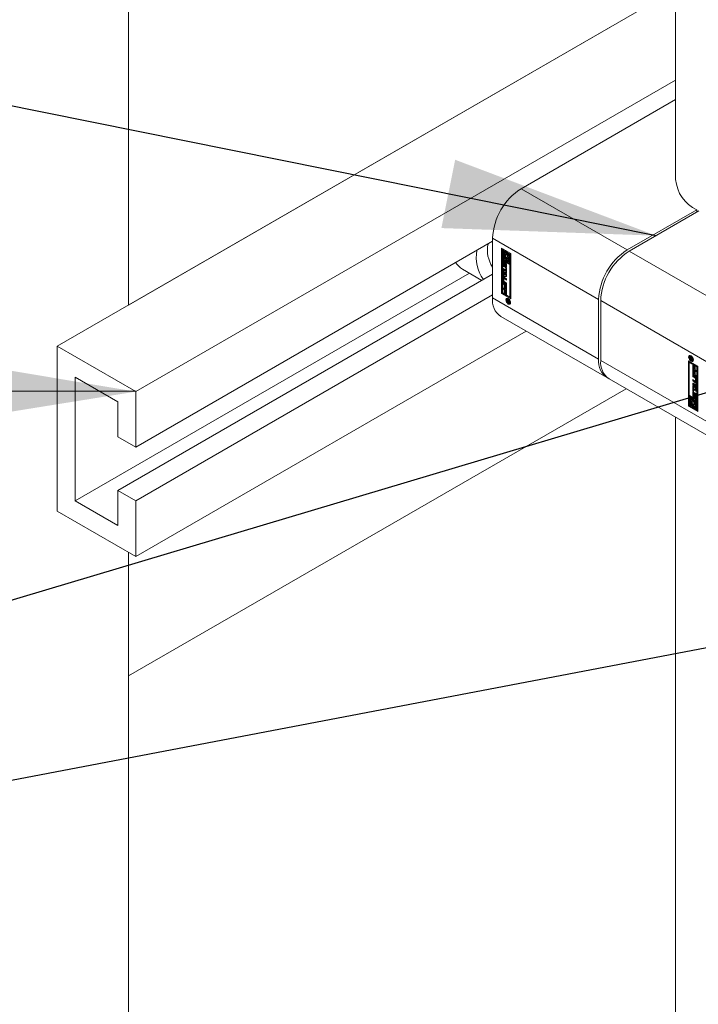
# Model space of a CAD drawing. Header units: millimetres. Extents: x 450 to 25135, y 150 to 17673.
# Tile 31 of 256: x 3352 to 3688, y 4540 to 5028. Entities that reach past the tile are written whole.
import ezdxf

# ---------------------------------------------------------------- set-up
doc = ezdxf.new("R2010")
doc.units = ezdxf.units.MM
doc.linetypes.add('SLD-Continua', pattern=[0])
doc.layers.add('COTAS', color=1, linetype='SLD-Continua')
doc.layers.add('OCULTA', color=8, linetype='SLD-Continua')
doc.styles.get("Standard").update_dxf_attribs({"font": 'ARIALN.TTF'})
doc.dimstyles.new('SLDDIMSTYLE0', dxfattribs={"dimtxt": 0.18, "dimasz": 105, "dimexe": 0, "dimexo": 0.0625, "dimgap": 0, "dimtad": 0, "dimtih": 1, "dimtoh": 1, "dimdec": 0, "dimrnd": 1e-09, "dimzin": 0, "dimdsep": 46, "dimtxsty": 'Standard', "dimsah": 1, "dimcen": 0.09, "dimadec": 0, "dimazin": 0, "dimtfac": 105, "dimtdec": 0, "dimtofl": 0, "dimtmove": 0, "dimatfit": 3, "dimfxl": 1, "dimfrac": 2, "dimtolj": 1, "dimtzin": 0, "dimarcsym": 0})

msp = doc.modelspace()

# ---------------------------------------------------------------- linework, layer by layer
at = {"color": 7, "linetype": 'SLD-Continua', "lineweight": 18, "ltscale": 30}
for p, q in [((3676.58, 5936.67), (3676.58, 4948.77)), ((3676.58, 4830.98), (3676.58, 2295.01))]:
    msp.add_line(p, q, dxfattribs=at)
at = {"layer": 'COTAS', "linetype": 'SLD-Continua', "lineweight": 18, "ltscale": 30}
for p, q in [((3676.58, 5042.95), (3370.25, 4866.11)), ((3676.58, 4998.05), (3409.14, 4843.66)), ((3676.58, 4988.35), (3600.06, 4944.18)), ((3600.06, 4944.18), (3652.56, 4913.87)), ((3652.56, 4913.87), (3687.04, 4933.77)), ((3688.1, 4933.16), (3653.63, 4913.26)), ((3687.04, 4932.55), (3687.04, 4933.77)), ((3585.92, 4918.15), (3409.14, 4816.1)), ((3585.92, 4919.68), (3638.42, 4889.37)), ((3585.92, 4919.68), (3585.92, 4890.08)), ((3590.34, 4914.78), (3594.98, 4912.1)), ((3590.34, 4892.33), (3590.34, 4914.78)), ((3590.69, 4914.58), (3590.69, 4892.53)), ((3591.13, 4914.23), (3590.78, 4914.03)), ((3590.78, 4914.03), (3590.78, 4909.33)), ((3591.22, 4913.77), (3590.78, 4914.03)), ((3591.57, 4913.98), (3591.13, 4914.23)), ((3591.57, 4913.98), (3591.22, 4913.77)), ((3591.22, 4909.58), (3591.22, 4913.77)), ((3591.57, 4911.78), (3591.57, 4913.98)), ((3592, 4912.16), (3591.82, 4912.05)), ((3592.36, 4913.52), (3592, 4913.32)), ((3592, 4913.32), (3592, 4912.12)), ((3592.44, 4913.06), (3592, 4913.32)), ((3592.79, 4913.27), (3592.36, 4913.52)), ((3592.79, 4913.27), (3592.44, 4913.06)), ((3592.44, 4911.55), (3592.44, 4913.06)), ((3592.79, 4911.75), (3592.79, 4913.27)), ((3593.23, 4913.02), (3592.88, 4912.81)), ((3592.88, 4912.81), (3592.88, 4911.29)), ((3594.54, 4911.85), (3592.88, 4912.81)), ((3594.9, 4912.06), (3593.23, 4913.02)), ((3594.98, 4912.1), (3594.98, 4889.65)), ((3706.13, 4882.95), (3653.63, 4913.26)), ((3590.78, 4909.33), (3592.44, 4908.37)), ((3590.78, 4908.82), (3591.13, 4909.03)), ((3594.54, 4906.65), (3590.78, 4908.82)), ((3590.78, 4908.82), (3590.78, 4892.58)), ((3591.32, 4908.03), (3590.96, 4907.82)), ((3590.96, 4906.56), (3590.96, 4907.82)), ((3594.9, 4906.85), (3591.13, 4909.03)), ((3591.57, 4909.79), (3591.22, 4909.58)), ((3592, 4909.13), (3591.22, 4909.58)), ((3591.32, 4906.77), (3591.32, 4908.03)), ((3591.44, 4907.46), (3591.44, 4906.38)), ((3591.56, 4907.66), (3591.5, 4907.63)), ((3591.56, 4907.66), (3591.52, 4907.63)), ((3591.56, 4907.63), (3591.55, 4907.62)), ((3591.56, 4907.62), (3591.55, 4907.62)), ((3591.56, 4908.14), (3591.56, 4907.62)), ((3591.57, 4909.79), (3591.57, 4910.66)), ((3592, 4909.53), (3591.57, 4909.79)), ((3591.68, 4906.23), (3591.71, 4907.4)), ((3592.06, 4907.6), (3591.71, 4907.4)), ((3592, 4909.82), (3592, 4909.13)), ((3592.03, 4906.43), (3592.06, 4907.6)), ((3592.55, 4907.43), (3592.2, 4907.22)), ((3592.56, 4907.43), (3592.21, 4907.23)), ((3592.61, 4907.42), (3592.26, 4907.22)), ((3592.61, 4907.42), (3592.26, 4907.22)), ((3592.26, 4907.22), (3592.26, 4907.22)), ((3592.66, 4907.34), (3592.32, 4907.15)), ((3592.72, 4907.24), (3592.36, 4907.03)), ((3592.79, 4911.75), (3592.44, 4911.55)), ((3592.79, 4910.09), (3592.44, 4909.89)), ((3592.44, 4908.37), (3592.44, 4909.89)), ((3592.79, 4908.57), (3592.44, 4908.37)), ((3592.56, 4907.43), (3592.55, 4907.43)), ((3592.79, 4908.57), (3592.79, 4910.09)), ((3593.23, 4909.84), (3592.88, 4909.63)), ((3592.88, 4909.63), (3592.88, 4908.12)), ((3592.88, 4908.12), (3593.32, 4907.86)), ((3593.34, 4909.82), (3593.23, 4909.84)), ((3593.32, 4912.05), (3594.1, 4911.6)), ((3593.32, 4911.36), (3593.32, 4912.05)), ((3593.67, 4911.57), (3593.32, 4911.36)), ((3593.32, 4907.86), (3593.32, 4909.06)), ((3593.67, 4908.07), (3593.32, 4907.86)), ((3593.5, 4909.13), (3593.86, 4909.33)), ((3593.67, 4911.57), (3593.67, 4911.85)), ((3593.67, 4908.07), (3593.67, 4909.22)), ((3594.1, 4911.6), (3594.1, 4907.41)), ((3594.1, 4907.41), (3594.54, 4907.15)), ((3594.9, 4912.06), (3594.54, 4911.85)), ((3594.54, 4907.15), (3594.54, 4911.85)), ((3594.9, 4907.36), (3594.54, 4907.15)), ((3594.9, 4907.36), (3594.9, 4912.06)), ((3574.48, 4902.36), (3379.09, 4789.56)), ((3571.1, 4904.31), (3580.67, 4898.79)), ((3591.32, 4906.77), (3590.96, 4906.56)), ((3591.02, 4904.79), (3592.41, 4903.99)), ((3591.02, 4904.1), (3591.02, 4904.79)), ((3591.38, 4904.3), (3591.02, 4904.1)), ((3592.41, 4903.3), (3591.02, 4904.1)), ((3591.02, 4903.82), (3592.85, 4901.64)), ((3591.02, 4903.08), (3591.02, 4903.82)), ((3591.38, 4903.28), (3591.02, 4903.08)), ((3591.33, 4902.71), (3591.02, 4903.08)), ((3591.68, 4902.92), (3591.33, 4902.71)), ((3591.33, 4901.32), (3591.33, 4902.71)), ((3591.38, 4904.3), (3591.38, 4904.58)), ((3592.76, 4903.5), (3591.38, 4904.3)), ((3591.38, 4903.28), (3591.38, 4903.4)), ((3591.68, 4902.92), (3591.38, 4903.28)), ((3591.54, 4905.57), (3591.89, 4905.77)), ((3591.61, 4906.07), (3591.97, 4906.28)), ((3591.97, 4906.28), (3591.62, 4906.08)), ((3592.01, 4906.33), (3591.66, 4906.12)), ((3592.03, 4906.43), (3591.68, 4906.23)), ((3591.68, 4901.53), (3591.68, 4902.92)), ((3592.08, 4902.45), (3591.73, 4902.24)), ((3591.97, 4906.28), (3591.97, 4906.28)), ((3592.81, 4901.57), (3592.08, 4902.45)), ((3592.14, 4907.06), (3592.11, 4905.88)), ((3592.25, 4905.16), (3592.25, 4905.69)), ((3592.61, 4905.36), (3592.25, 4905.16)), ((3592.28, 4905.14), (3592.63, 4905.35)), ((3592.32, 4905.68), (3592.67, 4905.89)), ((3592.7, 4905.91), (3592.34, 4905.71)), ((3592.73, 4907.14), (3592.37, 4906.93)), ((3592.37, 4905.85), (3592.37, 4906.93)), ((3592.73, 4906.05), (3592.37, 4905.85)), ((3592.72, 4905.98), (3592.37, 4905.77)), ((3592.41, 4904.93), (3592.85, 4904.67)), ((3592.41, 4903.99), (3592.41, 4904.93)), ((3592.76, 4904.19), (3592.41, 4903.99)), ((3592.76, 4903.5), (3592.41, 4903.3)), ((3592.41, 4902.36), (3592.41, 4903.3)), ((3592.76, 4902.57), (3592.41, 4902.36)), ((3592.85, 4902.11), (3592.41, 4902.36)), ((3592.61, 4905.85), (3592.61, 4905.36)), ((3592.73, 4906.05), (3592.73, 4907.14)), ((3592.76, 4904.19), (3592.76, 4904.72)), ((3592.76, 4902.57), (3592.76, 4903.5)), ((3592.85, 4902.51), (3592.76, 4902.57)), ((3592.85, 4904.67), (3592.85, 4902.11)), ((3592.86, 4906.74), (3592.86, 4905.47)), ((3594.9, 4906.85), (3594.54, 4906.65)), ((3594.54, 4890.41), (3594.54, 4906.65)), ((3594.9, 4890.61), (3594.9, 4906.85)), ((3585.92, 4901.82), (3400.3, 4794.67)), ((3591.32, 4900.19), (3590.97, 4899.99)), ((3590.97, 4898.52), (3590.97, 4899.99)), ((3591.32, 4898.73), (3590.97, 4898.52)), ((3591.02, 4901.31), (3591.33, 4901.32)), ((3591.02, 4900.57), (3591.02, 4901.31)), ((3591.38, 4900.78), (3591.02, 4900.57)), ((3592.85, 4900.64), (3591.02, 4900.57)), ((3591.02, 4897.6), (3592.85, 4896.54)), ((3591.02, 4896.91), (3591.02, 4897.6)), ((3591.32, 4898.73), (3591.32, 4900.19)), ((3591.68, 4901.53), (3591.33, 4901.32)), ((3591.38, 4900.78), (3591.38, 4901.35)), ((3592.85, 4900.83), (3591.38, 4900.78)), ((3591.42, 4899.48), (3591.42, 4898.51)), ((3591.82, 4899.8), (3591.47, 4899.6)), ((3591.53, 4900.31), (3592.85, 4899.55)), ((3591.89, 4897.75), (3591.53, 4897.54)), ((3592.85, 4896.78), (3591.53, 4897.54)), ((3591.95, 4899.79), (3591.6, 4899.59)), ((3592.85, 4898.86), (3591.6, 4899.59)), ((3591.6, 4898.2), (3592.85, 4897.47)), ((3592.45, 4901.37), (3591.73, 4902.24)), ((3591.73, 4902.24), (3591.73, 4901.33)), ((3591.73, 4901.33), (3592.45, 4901.37)), ((3592.85, 4897.19), (3591.89, 4897.75)), ((3592.85, 4899.27), (3591.95, 4899.79)), ((3592.81, 4901.57), (3592.45, 4901.37)), ((3592.85, 4901.64), (3592.85, 4900.64)), ((3592.85, 4899.55), (3592.85, 4898.86)), ((3592.85, 4897.47), (3592.85, 4896.78)), ((3591.38, 4897.12), (3591.02, 4896.91)), ((3591.65, 4896.55), (3591.02, 4896.91)), ((3591.02, 4895.08), (3592.85, 4894.03)), ((3591.02, 4894.4), (3591.02, 4895.08)), ((3591.38, 4894.6), (3591.02, 4894.4)), ((3591.65, 4894.04), (3591.02, 4894.4)), ((3591.38, 4897.12), (3591.38, 4897.39)), ((3592, 4896.76), (3591.38, 4897.12)), ((3591.38, 4894.6), (3591.38, 4894.88)), ((3592, 4894.24), (3591.38, 4894.6)), ((3592, 4896.76), (3591.65, 4896.55)), ((3591.65, 4895), (3591.65, 4896.55)), ((3592, 4895.21), (3591.65, 4895)), ((3592.09, 4894.75), (3591.65, 4895)), ((3592, 4894.24), (3591.65, 4894.04)), ((3591.65, 4892.49), (3591.65, 4894.04)), ((3592, 4892.7), (3591.65, 4892.49)), ((3592, 4895.21), (3592, 4896.76)), ((3592.09, 4895.16), (3592, 4895.21)), ((3592, 4892.7), (3592, 4894.24)), ((3592.09, 4892.64), (3592, 4892.7)), ((3592.45, 4896.5), (3592.09, 4896.29)), ((3592.41, 4896.11), (3592.09, 4896.29)), ((3592.09, 4896.29), (3592.09, 4894.75)), ((3592.45, 4893.99), (3592.09, 4893.78)), ((3592.41, 4893.6), (3592.09, 4893.78)), ((3592.09, 4893.78), (3592.09, 4892.24)), ((3592.76, 4896.32), (3592.41, 4896.11)), ((3592.41, 4894.49), (3592.41, 4896.11)), ((3592.76, 4894.69), (3592.41, 4894.49)), ((3592.85, 4894.23), (3592.41, 4894.49)), ((3592.76, 4893.81), (3592.41, 4893.6)), ((3592.41, 4891.98), (3592.41, 4893.6)), ((3592.76, 4896.32), (3592.45, 4896.5)), ((3592.76, 4893.81), (3592.45, 4893.99)), ((3592.76, 4894.69), (3592.76, 4896.32)), ((3592.85, 4894.64), (3592.76, 4894.69)), ((3592.76, 4892.18), (3592.76, 4893.81)), ((3592.85, 4896.54), (3592.85, 4894.23)), ((3592.85, 4894.03), (3592.85, 4891.72)), ((3585.92, 4891.61), (3409.14, 4789.56)), ((3585.92, 4890.08), (3638.42, 4859.77)), ((3590.69, 4892.53), (3590.34, 4892.33)), ((3594.98, 4889.65), (3590.34, 4892.33)), ((3590.69, 4892.53), (3594.98, 4890.06)), ((3590.78, 4892.58), (3594.54, 4890.41)), ((3592.09, 4892.24), (3591.65, 4892.49)), ((3592.76, 4892.18), (3592.41, 4891.98)), ((3592.85, 4891.72), (3592.41, 4891.98)), ((3592.85, 4892.13), (3592.76, 4892.18)), ((3593.04, 4889.23), (3594.31, 4888.5)), ((3593.04, 4888.95), (3593.04, 4889.23)), ((3593.29, 4889.09), (3593.04, 4888.95)), ((3593.63, 4888.61), (3593.04, 4888.95)), ((3593.04, 4888.57), (3593.63, 4888.61)), ((3593.04, 4888.23), (3593.04, 4888.57)), ((3593.39, 4888.43), (3593.04, 4888.23)), ((3593.53, 4888.31), (3593.04, 4888.23)), ((3593.4, 4889.74), (3593.05, 4889.54)), ((3593.39, 4888.43), (3593.39, 4888.59)), ((3593.69, 4888.48), (3593.39, 4888.43)), ((3593.65, 4889.8), (3593.4, 4889.74)), ((3593.69, 4888.41), (3593.53, 4888.31)), ((3593.88, 4888.75), (3593.63, 4888.61)), ((3593.69, 4889.47), (3593.93, 4889.61)), ((3593.93, 4888.72), (3593.69, 4888.57)), ((3593.69, 4888.57), (3593.69, 4888.51)), ((3594.1, 4888.34), (3593.69, 4888.57)), ((3593.91, 4888.04), (3593.71, 4887.92)), ((3593.9, 4887.76), (3594.25, 4887.96)), ((3594.25, 4887.96), (3593.9, 4887.75)), ((3593.93, 4887.74), (3594.28, 4887.94)), ((3594.04, 4888.01), (3594.31, 4888.17)), ((3594.31, 4888.18), (3594.07, 4888.04)), ((3594.31, 4888.46), (3594.1, 4888.34)), ((3594.31, 4888.35), (3594.1, 4888.23)), ((3594.1, 4888.23), (3594.1, 4888.34)), ((3594.31, 4888.31), (3594.1, 4888.19)), ((3594.31, 4888.28), (3594.1, 4888.16)), ((3594.1, 4888.19), (3594.1, 4888.23)), ((3594.1, 4888.16), (3594.1, 4888.19)), ((3594.2, 4887.72), (3594.17, 4887.71)), ((3594.28, 4887.94), (3594.3, 4887.93)), ((3594.31, 4888.5), (3594.31, 4888.02)), ((3594.54, 4890.41), (3594.9, 4890.61)), ((3638.42, 4859.77), (3638.42, 4889.37)), ((3691.99, 4858.45), (3639.48, 4888.76)), ((3639.48, 4888.76), (3639.48, 4859.16)), ((3593.69, 4887.07), (3594.02, 4887.26)), ((3594.33, 4887.32), (3594.68, 4887.52)), ((3590.06, 4880.93), (3642.57, 4850.62)), ((3602.6, 4873.69), (3409.14, 4762)), ((3409.14, 4843.66), (3370.25, 4866.11)), ((3370.25, 4784.46), (3370.25, 4866.11)), ((3691.99, 4828.85), (3639.48, 4859.16)), ((3682.93, 4858.89), (3687.57, 4856.21)), ((3682.93, 4836.43), (3682.93, 4858.89)), ((3683.28, 4858.68), (3683.28, 4836.63)), ((3683.93, 4861.42), (3683.58, 4861.22)), ((3683.95, 4860.72), (3683.6, 4860.51)), ((3683.6, 4860.03), (3683.6, 4860.51)), ((3683.85, 4860.17), (3683.6, 4860.03)), ((3684.87, 4859.3), (3683.6, 4860.03)), ((3683.88, 4860.84), (3683.62, 4860.69)), ((3683.81, 4860.38), (3683.81, 4860.34)), ((3683.81, 4860.34), (3683.81, 4860.3)), ((3683.81, 4860.3), (3683.81, 4860.2)), ((3683.81, 4860.2), (3684.22, 4859.96)), ((3684.14, 4860.68), (3683.87, 4860.52)), ((3684.18, 4861.48), (3683.93, 4861.42)), ((3684.16, 4860.66), (3683.94, 4860.53)), ((3683.95, 4860.57), (3683.95, 4860.72)), ((3684.2, 4860.61), (3684, 4860.5)), ((3684.21, 4860.59), (3684.02, 4860.48)), ((3684.32, 4860.42), (3684.16, 4860.33)), ((3684.46, 4861.29), (3684.22, 4861.15)), ((3684.57, 4860.23), (3684.22, 4860.03)), ((3684.57, 4860.16), (3684.22, 4859.96)), ((3684.22, 4859.96), (3684.22, 4860.03)), ((3684.54, 4858.94), (3684.22, 4858.76)), ((3684.63, 4860.13), (3684.28, 4859.93)), ((3684.87, 4859.97), (3684.28, 4859.93)), ((3684.28, 4859.93), (3684.87, 4859.59)), ((3684.38, 4859.99), (3684.32, 4860.02)), ((3684.38, 4860.22), (3684.87, 4860.3)), ((3684.57, 4860.23), (3684.57, 4860.26)), ((3684.57, 4860.16), (3684.57, 4860.23)), ((3684.87, 4860.15), (3684.63, 4860.13)), ((3684.86, 4859), (3685.21, 4859.2)), ((3684.87, 4860.3), (3684.87, 4859.97)), ((3684.87, 4859.59), (3684.87, 4859.3)), ((3685.21, 4859.2), (3685.39, 4859.39)), ((3683.36, 4858.13), (3683.72, 4858.33)), ((3683.36, 4858.13), (3683.36, 4841.89)), ((3687.13, 4855.95), (3683.36, 4858.13)), ((3687.48, 4856.16), (3683.72, 4858.33)), ((3685.05, 4856.82), (3685.5, 4856.56)), ((3685.05, 4854.51), (3685.05, 4856.82)), ((3685.41, 4854.71), (3685.05, 4854.51)), ((3686.88, 4853.45), (3685.05, 4854.51)), ((3685.05, 4854.3), (3685.5, 4854.05)), ((3685.05, 4851.99), (3685.05, 4854.3)), ((3685.41, 4854.71), (3685.41, 4856.61)), ((3686.88, 4853.86), (3685.41, 4854.71)), ((3685.41, 4852.2), (3685.41, 4854.1)), ((3685.5, 4856.56), (3685.5, 4854.93)), ((3685.5, 4854.93), (3685.81, 4854.75)), ((3685.5, 4854.05), (3685.5, 4852.42)), ((3685.81, 4856.3), (3686.26, 4856.04)), ((3685.81, 4854.75), (3685.81, 4856.3)), ((3686.17, 4854.96), (3685.81, 4854.75)), ((3685.81, 4853.79), (3686.26, 4853.53)), ((3685.81, 4852.24), (3685.81, 4853.79)), ((3686.17, 4854.96), (3686.17, 4856.1)), ((3686.17, 4852.44), (3686.17, 4853.58)), ((3686.26, 4856.04), (3686.26, 4854.49)), ((3686.26, 4854.49), (3686.88, 4854.13)), ((3686.88, 4854.13), (3686.88, 4853.45)), ((3687.48, 4856.16), (3687.13, 4855.95)), ((3687.13, 4839.71), (3687.13, 4855.95)), ((3687.48, 4839.92), (3687.48, 4856.16)), ((3687.57, 4856.21), (3687.57, 4833.75)), ((3379.09, 4850.8), (3400.3, 4838.55)), ((3379.09, 4789.56), (3379.09, 4850.8)), ((3643.63, 4850), (3691.99, 4822.09)), ((3685.41, 4852.2), (3685.05, 4851.99)), ((3686.88, 4850.94), (3685.05, 4851.99)), ((3685.05, 4851.75), (3686.37, 4850.99)), ((3685.05, 4851.06), (3685.05, 4851.75)), ((3685.41, 4851.27), (3685.05, 4851.06)), ((3686.31, 4850.34), (3685.05, 4851.06)), ((3685.05, 4849.67), (3686.31, 4848.95)), ((3685.05, 4848.98), (3685.05, 4849.67)), ((3685.41, 4849.19), (3685.05, 4848.98)), ((3686.37, 4848.22), (3685.05, 4848.98)), ((3686.88, 4851.35), (3685.41, 4852.2)), ((3685.41, 4851.27), (3685.41, 4851.55)), ((3686.66, 4850.54), (3685.41, 4851.27)), ((3685.41, 4849.19), (3685.41, 4849.47)), ((3686.73, 4848.43), (3685.41, 4849.19)), ((3685.5, 4852.42), (3685.81, 4852.24)), ((3686.17, 4852.44), (3685.81, 4852.24)), ((3686.26, 4853.53), (3686.26, 4851.98)), ((3686.26, 4851.98), (3686.88, 4851.62)), ((3686.66, 4850.54), (3686.31, 4850.34)), ((3686.44, 4848.94), (3686.79, 4849.14)), ((3686.84, 4850.23), (3686.49, 4850.03)), ((3686.49, 4849.05), (3686.49, 4850.03)), ((3686.84, 4849.26), (3686.49, 4849.05)), ((3686.84, 4849.26), (3686.84, 4850.23)), ((3686.88, 4851.62), (3686.88, 4850.94)), ((3686.94, 4850.01), (3686.94, 4848.55)), ((3685.05, 4847.89), (3686.88, 4847.96)), ((3685.05, 4846.9), (3685.05, 4847.89)), ((3685.41, 4847.1), (3685.05, 4846.9)), ((3686.88, 4844.72), (3685.05, 4846.9)), ((3685.05, 4846.43), (3685.5, 4846.17)), ((3685.05, 4843.87), (3685.05, 4846.43)), ((3685.41, 4844.07), (3685.05, 4843.87)), ((3685.5, 4843.61), (3685.05, 4843.87)), ((3685.41, 4847.1), (3685.41, 4847.91)), ((3686.88, 4845.34), (3685.41, 4847.1)), ((3685.41, 4844.07), (3685.41, 4846.22)), ((3685.5, 4844.02), (3685.41, 4844.07)), ((3685.81, 4847.37), (3685.45, 4847.17)), ((3686.18, 4847.2), (3685.45, 4847.17)), ((3685.45, 4847.17), (3686.18, 4846.29)), ((3685.5, 4846.17), (3685.5, 4845.23)), ((3685.5, 4845.23), (3686.88, 4844.44)), ((3685.85, 4844.75), (3685.5, 4844.54)), ((3685.5, 4844.54), (3685.5, 4843.61)), ((3686.88, 4843.75), (3685.5, 4844.54)), ((3686.53, 4847.41), (3685.81, 4847.37)), ((3686.88, 4844.15), (3685.85, 4844.75)), ((3686.53, 4847.41), (3686.18, 4847.2)), ((3686.18, 4846.29), (3686.18, 4847.2)), ((3686.53, 4846.5), (3686.18, 4846.29)), ((3686.73, 4848.43), (3686.37, 4848.22)), ((3686.53, 4846.5), (3686.53, 4847.41)), ((3686.88, 4847.39), (3686.58, 4847.21)), ((3686.88, 4847.23), (3686.58, 4847.21)), ((3686.58, 4847.21), (3686.58, 4845.82)), ((3686.58, 4845.82), (3686.88, 4845.46)), ((3686.88, 4847.96), (3686.88, 4847.23)), ((3686.88, 4845.46), (3686.88, 4844.72)), ((3686.88, 4844.44), (3686.88, 4843.75)), ((3409.14, 4816.1), (3409.14, 4843.66)), ((3683.36, 4841.89), (3687.13, 4839.71)), ((3683.72, 4841.58), (3683.36, 4841.38)), ((3683.8, 4841.13), (3683.36, 4841.38)), ((3683.36, 4841.38), (3683.36, 4836.68)), ((3684.15, 4841.33), (3683.72, 4841.58)), ((3684.15, 4841.33), (3683.8, 4841.13)), ((3683.8, 4836.94), (3683.8, 4841.13)), ((3684.15, 4839.13), (3684.15, 4841.33)), ((3684.59, 4839.51), (3684.4, 4839.41)), ((3684.94, 4840.88), (3684.59, 4840.67)), ((3684.59, 4840.67), (3684.59, 4839.47)), ((3685.03, 4840.42), (3684.59, 4840.67)), ((3685.38, 4840.62), (3684.94, 4840.88)), ((3685.38, 4840.62), (3685.03, 4840.42)), ((3685.03, 4838.9), (3685.03, 4840.42)), ((3685.38, 4839.11), (3685.03, 4838.9)), ((3685.4, 4843.26), (3685.05, 4843.06)), ((3685.05, 4841.8), (3685.05, 4843.06)), ((3685.4, 4842), (3685.05, 4841.8)), ((3685.38, 4839.11), (3685.38, 4840.62)), ((3685.4, 4842), (3685.4, 4843.26)), ((3685.82, 4840.37), (3685.46, 4840.17)), ((3685.46, 4840.17), (3685.46, 4838.65)), ((3687.13, 4839.21), (3685.46, 4840.17)), ((3685.53, 4842.68), (3685.53, 4841.6)), ((3685.65, 4842.89), (3685.59, 4842.85)), ((3685.65, 4842.88), (3685.61, 4842.86)), ((3685.98, 4841.01), (3685.62, 4840.8)), ((3685.64, 4841.32), (3685.64, 4841.32)), ((3685.65, 4843.37), (3685.65, 4842.85)), ((3685.71, 4841.31), (3686.06, 4841.52)), ((3686.09, 4841.55), (3685.74, 4841.35)), ((3686.12, 4841.62), (3685.76, 4841.41)), ((3685.77, 4841.48), (3685.79, 4842.65)), ((3686.12, 4841.68), (3685.77, 4841.48)), ((3686.15, 4842.86), (3685.79, 4842.65)), ((3687.48, 4839.41), (3685.82, 4840.37)), ((3685.9, 4838.72), (3685.9, 4839.41)), ((3685.9, 4839.41), (3686.69, 4838.95)), ((3686.12, 4841.68), (3686.15, 4842.86)), ((3686.22, 4842.31), (3686.2, 4841.14)), ((3686.26, 4838.92), (3686.26, 4839.2)), ((3686.65, 4842.67), (3686.29, 4842.46)), ((3686.34, 4840.92), (3686.35, 4840.91)), ((3686.34, 4840.39), (3686.34, 4840.92)), ((3686.7, 4840.6), (3686.34, 4840.39)), ((3686.35, 4842.46), (3686.7, 4842.66)), ((3686.72, 4840.58), (3686.37, 4840.38)), ((3686.73, 4842.6), (3686.4, 4842.41)), ((3686.41, 4840.91), (3686.76, 4841.11)), ((3686.78, 4841.13), (3686.42, 4840.92)), ((3686.8, 4842.5), (3686.45, 4842.3)), ((3686.81, 4841.19), (3686.46, 4840.99)), ((3686.82, 4842.36), (3686.47, 4842.16)), ((3686.47, 4841.08), (3686.47, 4842.16)), ((3686.82, 4841.28), (3686.47, 4841.08)), ((3686.69, 4838.95), (3686.69, 4834.76)), ((3686.7, 4840.6), (3686.7, 4841.07)), ((3686.82, 4841.28), (3686.82, 4842.36)), ((3686.94, 4841.97), (3686.94, 4840.71)), ((3687.13, 4839.71), (3687.48, 4839.92)), ((3687.48, 4839.41), (3687.13, 4839.21)), ((3687.13, 4834.51), (3687.13, 4839.21)), ((3687.48, 4834.71), (3687.48, 4839.41)), ((3400.3, 4838.55), (3400.3, 4821.2)), ((3683.28, 4836.63), (3682.93, 4836.43)), ((3687.57, 4833.75), (3682.93, 4836.43)), ((3687.57, 4834.16), (3683.28, 4836.63)), ((3683.36, 4836.68), (3685.03, 4835.72)), ((3684.15, 4837.14), (3683.8, 4836.94)), ((3684.59, 4836.48), (3683.8, 4836.94)), ((3684.15, 4837.14), (3684.15, 4838.02)), ((3684.59, 4836.89), (3684.15, 4837.14)), ((3684.59, 4837.17), (3684.59, 4836.48)), ((3685.38, 4837.45), (3685.03, 4837.24)), ((3685.03, 4835.72), (3685.03, 4837.24)), ((3685.38, 4835.93), (3685.03, 4835.72)), ((3685.38, 4835.93), (3685.38, 4837.45)), ((3685.82, 4837.19), (3685.46, 4836.99)), ((3685.46, 4836.99), (3685.46, 4835.47)), ((3685.46, 4835.47), (3685.9, 4835.22)), ((3685.92, 4837.18), (3685.82, 4837.19)), ((3686.26, 4838.92), (3685.9, 4838.72)), ((3685.9, 4835.22), (3685.9, 4836.42)), ((3686.26, 4835.42), (3685.9, 4835.22)), ((3686.09, 4836.48), (3686.44, 4836.69)), ((3686.26, 4835.42), (3686.26, 4836.58)), ((3686.69, 4834.76), (3687.13, 4834.51)), ((3687.48, 4834.71), (3687.13, 4834.51)), ((3400.3, 4821.2), (3409.14, 4816.1)), ((3400.3, 4794.67), (3400.3, 4777.31)), ((3409.14, 4789.56), (3400.3, 4794.67)), ((3400.3, 4777.31), (3379.09, 4789.56)), ((3409.14, 4762), (3409.14, 4789.56)), ((3409.14, 4762), (3370.25, 4784.46))]:
    msp.add_line(p, q, dxfattribs=at)
at = {"layer": 'COTAS', "linetype": 'SLD-Continua', "lineweight": 18, "ltscale": 30, "flags": 128}
for points in [[(3592, 4912.12), (3591.78, 4912.03), (3591.61, 4911.85), (3591.5, 4911.59), (3591.47, 4911.28), (3591.5, 4910.92), (3591.61, 4910.54), (3591.78, 4910.17), (3592, 4909.82)], [(3591.35, 4908.23), (3591.33, 4908.15), (3591.32, 4908.03)], [(3592.44, 4909.89), (3592.23, 4910.13), (3592.06, 4910.42), (3591.95, 4910.73), (3591.91, 4911.02), (3591.95, 4911.27), (3592.06, 4911.45), (3592.23, 4911.55), (3592.44, 4911.55)], [(3592.09, 4907.81), (3592.07, 4907.73), (3592.06, 4907.6)], [(3592.26, 4907.22), (3592.26, 4907.22), (3592.26, 4907.22), (3592.26, 4907.22), (3592.26, 4907.22), (3592.26, 4907.22), (3592.26, 4907.22), (3592.26, 4907.22)], [(3592.72, 4907.24), (3592.71, 4907.25), (3592.71, 4907.26)], [(3592.88, 4911.29), (3593.09, 4911.05), (3593.26, 4910.76), (3593.37, 4910.45), (3593.41, 4910.16), (3593.37, 4909.91), (3593.26, 4909.73), (3593.09, 4909.63), (3592.88, 4909.63)], [(3593.32, 4909.06), (3593.54, 4909.15), (3593.71, 4909.33), (3593.82, 4909.59), (3593.85, 4909.9), (3593.82, 4910.26), (3593.71, 4910.64), (3593.54, 4911.01), (3593.32, 4911.36)], [(3591.89, 4905.77), (3592, 4905.72), (3592.08, 4905.7)], [(3592.63, 4905.35), (3592.75, 4905.29), (3592.82, 4905.27)], [(3591.35, 4900.38), (3591.33, 4900.31), (3591.32, 4900.19)], [(3593.69, 4887.07), (3593.24, 4887.44), (3592.86, 4887.95), (3592.61, 4888.53), (3592.52, 4889.1), (3592.61, 4889.57), (3592.86, 4889.86), (3593.24, 4889.93), (3593.69, 4889.78)], [(3593.69, 4889.47), (3593.34, 4889.59), (3593.05, 4889.54), (3592.85, 4889.31), (3592.78, 4888.95), (3592.85, 4888.51), (3593.05, 4888.06), (3593.34, 4887.66), (3593.69, 4887.38)], [(3592.87, 4889.35), (3592.96, 4889.77), (3593.06, 4889.93)], [(3593.69, 4889.78), (3594.14, 4889.42), (3594.52, 4888.9), (3594.77, 4888.32), (3594.86, 4887.75), (3594.77, 4887.28), (3594.52, 4886.99), (3594.14, 4886.92), (3593.69, 4887.07)], [(3593.69, 4887.38), (3594.04, 4887.26), (3594.33, 4887.32), (3594.53, 4887.54), (3594.6, 4887.9), (3594.53, 4888.34), (3594.33, 4888.8), (3594.04, 4889.19), (3593.69, 4889.47)], [(3594.86, 4887.71), (3594.68, 4887.52), (3594.68, 4887.52)], [(3594.68, 4887.13), (3594.49, 4887.12), (3594.08, 4887.26)], [(3684.22, 4858.76), (3683.77, 4859.12), (3683.39, 4859.63), (3683.13, 4860.22), (3683.05, 4860.78), (3683.13, 4861.25), (3683.39, 4861.54), (3683.77, 4861.62), (3684.22, 4861.46)], [(3684.22, 4861.15), (3683.87, 4861.27), (3683.58, 4861.22), (3683.38, 4860.99), (3683.31, 4860.63), (3683.38, 4860.19), (3683.58, 4859.74), (3683.87, 4859.34), (3684.22, 4859.06)], [(3683.4, 4861.03), (3683.49, 4861.45), (3683.58, 4861.61)], [(3684.22, 4861.46), (3684.66, 4861.1), (3685.04, 4860.59), (3685.3, 4860), (3685.39, 4859.43), (3685.3, 4858.97), (3685.04, 4858.67), (3684.66, 4858.6), (3684.22, 4858.76)], [(3684.22, 4859.06), (3684.56, 4858.94), (3684.86, 4859), (3685.05, 4859.23), (3685.12, 4859.59), (3685.05, 4860.03), (3684.86, 4860.48), (3684.56, 4860.87), (3684.22, 4861.15)], [(3685.2, 4858.81), (3685.02, 4858.81), (3684.61, 4858.94)], [(3686.73, 4848.43), (3686.84, 4848.38), (3686.91, 4848.36)], [(3684.59, 4839.47), (3684.37, 4839.38), (3684.2, 4839.2), (3684.09, 4838.95), (3684.05, 4838.63), (3684.09, 4838.28), (3684.2, 4837.9), (3684.37, 4837.52), (3684.59, 4837.17)], [(3685.44, 4843.46), (3685.41, 4843.39), (3685.4, 4843.26)], [(3685.65, 4841.32), (3685.65, 4841.32), (3685.65, 4841.32), (3685.65, 4841.32), (3685.65, 4841.32), (3685.65, 4841.32), (3685.64, 4841.32), (3685.65, 4841.32)], [(3685.98, 4841.01), (3686.09, 4840.95), (3686.17, 4840.93)], [(3686.18, 4843.04), (3686.16, 4842.98), (3686.15, 4842.86)], [(3686.72, 4840.58), (3686.83, 4840.53), (3686.91, 4840.51)], [(3685.03, 4837.24), (3684.81, 4837.49), (3684.64, 4837.78), (3684.53, 4838.08), (3684.49, 4838.38), (3684.53, 4838.63), (3684.64, 4838.81), (3684.81, 4838.9), (3685.03, 4838.9)], [(3685.46, 4838.65), (3685.68, 4838.4), (3685.85, 4838.11), (3685.96, 4837.8), (3686, 4837.51), (3685.96, 4837.26), (3685.85, 4837.08), (3685.68, 4836.99), (3685.46, 4836.99)], [(3685.9, 4836.42), (3686.13, 4836.51), (3686.3, 4836.69), (3686.4, 4836.94), (3686.44, 4837.26), (3686.4, 4837.61), (3686.3, 4837.99), (3686.13, 4838.37), (3685.9, 4838.72)]]:
    msp.add_lwpolyline(points, dxfattribs=at)
at = {"layer": 'COTAS', "linetype": 'SLD-Continua', "lineweight": 18, "ltscale": 900}
for centre, radius, start, end in [((3694.87, 4950.38), 18.36, 185.0266, 244.7485), ((3616.62, 4918.29), 30.74, 122.6047, 177.3956), ((3596.84, 4910.21), 19.02, 169.575, 215.4681), ((3598.45, 4913.74), 15.1, 168.1085, 213.9429), ((3669.13, 4887.98), 30.74, 122.6057, 177.3935), ((3670.19, 4887.36), 30.74, 122.6051, 177.3939), ((3576.56, 4913.59), 10.77, 213.872, 239.4956), ((3591.31, 4907.88), 0.355, 50.7973, 189.1934), ((3591.81, 4907.46), 0.368, 166.5094, 180.4074), ((3591.6, 4907.51), 0.153, 139.7485, 167.8414), ((3591.53, 4907.58), 0.0575, 94.7258, 139.1073), ((3591.52, 4907.57), 0.068, 60.0341, 90.0093), ((3590.82, 4906.95), 1.41, 58.23, 59.4514), ((3592.06, 4907.46), 0.355, 50.8548, 189.5583), ((3592.24, 4907.15), 0.0847, 114.6674, 153.6224), ((3592.23, 4907.17), 0.057, 54.7063, 110.9649), ((3592.17, 4907.08), 0.17, 24.4929, 57.1741), ((3593.62, 4911.15), 1.35, 162.4645, 232.2091), ((3591.61, 4906.68), 1.25, 2.6067, 57.3769), ((3592.58, 4907.38), 0.0561, 58.5835, 111.0899), ((3592.22, 4907.13), 0.509, 0.3363, 12.1095), ((3591.4, 4909.86), 2.84, 17.6098, 36.8645), ((3593.54, 4909.87), 0.628, 300.7892, 334.9992), ((3592.21, 4906.62), 1.25, 182.613, 237.3963), ((3592.48, 4906.81), 1.17, 181.9759, 208.2402), ((3591.99, 4906.39), 0.549, 180.8746, 195.6424), ((3591.83, 4906.34), 0.38, 194.9728, 213.6281), ((3591.64, 4906.21), 0.151, 212.8359, 238.5964), ((3591.76, 4905.84), 0.353, 230.4772, 7.149), ((3591.59, 4906.12), 0.0541, 233.4677, 298.943), ((3592.5, 4906.75), 1.15, 215.7808, 238.0439), ((3591.56, 4906.17), 0.109, 303.4886, 336.9002), ((3591.37, 4906.25), 0.316, 337.2424, 356.9812), ((3591.91, 4906.37), 0.109, 303.4823, 336.9065), ((3591.73, 4906.45), 0.309, 337.0162, 357.2074), ((3592.38, 4907.08), 0.238, 153.5844, 170.3252), ((3592.59, 4907.05), 0.455, 170.8604, 178.726), ((3592.29, 4905.74), 0.0639, 236.6493, 278.3745), ((3592.59, 4905.68), 0.621, 237.1592, 240.3133), ((3592.51, 4905.42), 0.355, 230.8054, 9.2333), ((3592.28, 4905.74), 0.0648, 281.1351, 333.6756), ((3591.94, 4906.95), 0.432, 11.2281, 26.7946), ((3592.19, 4905.8), 0.174, 328.5614, 350.6857), ((3591.86, 4906.93), 0.516, 0.575, 12.1956), ((3591.99, 4905.85), 0.387, 348.7371, 0.2361), ((3591.43, 4903.38), 2.31, 58.5274, 59.3733), ((3592.64, 4905.94), 0.0627, 299.5057, 334.3555), ((3592.55, 4906), 0.171, 328.3969, 350.8502), ((3592.36, 4906.05), 0.363, 348.3517, 0.6426), ((3591.31, 4900.04), 0.35, 50.8182, 189.1868), ((3592.19, 4898.58), 1.23, 182.6068, 237.4108), ((3592.55, 4898.78), 1.23, 182.5984, 237.3855), ((3591.53, 4899.5), 0.112, 50.7529, 189.243), ((3591.81, 4898.53), 0.393, 182.5512, 237.4529), ((3591.88, 4899.68), 0.129, 54.41, 114.3008), ((3595.18, 4888.76), 9.36, 171.8646, 236.8218), ((3594.36, 4888.45), 0.839, 189.8049, 219.4061), ((3594.44, 4888.51), 0.749, 179.7937, 203.2979), ((3594.25, 4888.35), 0.695, 218.2294, 239.0014), ((3594.1, 4888.38), 0.392, 205.3485, 236.1209), ((3594.06, 4888.32), 0.321, 235.9514, 240.3326), ((3594.07, 4888.32), 0.331, 239.847, 252.1793), ((3593.92, 4887.79), 0.0414, 236.7831, 244.8219), ((3594.18, 4888.18), 0.513, 236.419, 240.0191), ((3594.08, 4887.95), 0.265, 234.9769, 290.6874), ((3594, 4888.08), 0.0778, 246.4713, 329.9292), ((3593.78, 4888.18), 0.319, 334.7631, 356.4387), ((3594.57, 4888.51), 0.637, 224.8837, 239.4774), ((3594.08, 4887.89), 0.21, 297.0716, 345.6705), ((3594.54, 4888.39), 0.513, 236.419, 240.0191), ((3594.22, 4887.91), 0.0571, 56.5837, 62.4852), ((3593.67, 4888.02), 0.636, 343.6721, 0.2651), ((3648, 4858.65), 9.65, 173.3008, 239.5206), ((3649.32, 4858.09), 9.89, 173.8069, 234.8826), ((3684.25, 4860.51), 0.653, 163.9896, 180.1449), ((3683.83, 4860.64), 0.211, 117.1368, 165.3893), ((3683.83, 4860.58), 0.264, 54.9513, 110.7816), ((3684.11, 4860.36), 0.306, 154.3101, 176.8562), ((3683.91, 4860.45), 0.0776, 66.3775, 150.0229), ((3683.84, 4860.22), 0.321, 59.6448, 72.3815), ((3684.7, 4860.71), 0.748, 172.3906, 179.4645), ((3683.72, 4860.35), 0.513, 56.419, 60.0191), ((3683.3, 4859.35), 1.35, 57.6194, 58.6646), ((3683.65, 4860.18), 0.705, 38.3406, 58.8391), ((3684.03, 4860.82), 0.0414, 236.7831, 244.8219), ((3683.8, 4860.16), 0.393, 25.3915, 56.1314), ((3683.47, 4860.03), 0.75, 359.7976, 23.294), ((3683.55, 4860.08), 0.843, 9.8659, 39.345), ((3686.1, 4850.01), 0.394, 2.5652, 57.4154), ((3686.38, 4849.04), 0.112, 230.8331, 9.2335), ((3685.71, 4849.96), 1.23, 2.5879, 57.4035), ((3686.45, 4850.21), 0.393, 2.5357, 57.4684), ((3686.72, 4849.24), 0.128, 305.4094, 5.9113), ((3686.59, 4848.49), 0.349, 230.7771, 9.2315), ((3685.4, 4843.12), 0.355, 50.7502, 189.2662), ((3686.3, 4841.85), 1.25, 182.5653, 237.4183), ((3686.56, 4842.04), 1.16, 181.8607, 209.1356), ((3685.9, 4842.69), 0.363, 168.3517, 180.6426), ((3686.06, 4841.61), 0.529, 180.5525, 191.8933), ((3685.71, 4842.73), 0.176, 148.7184, 170.5288), ((3685.99, 4841.59), 0.46, 191.8264, 206.4718), ((3685.62, 4842.79), 0.0656, 101.4536, 153.3572), ((3685.73, 4841.46), 0.165, 204.0145, 237.7693), ((3685.62, 4842.8), 0.0639, 56.6493, 98.3745), ((3685.4, 4842.99), 0.461, 56.8291, 61.0716), ((3685.85, 4841.08), 0.355, 230.8489, 9.5642), ((3685.68, 4841.36), 0.0579, 235.0323, 290.7176), ((3686.57, 4841.96), 1.12, 215.3423, 238.346), ((3685.67, 4841.38), 0.0826, 294.4309, 334.2816), ((3685.54, 4841.45), 0.226, 332.878, 350.5635), ((3685.31, 4841.49), 0.46, 350.9048, 358.7063), ((3686.14, 4842.7), 0.353, 50.4772, 187.149), ((3686.02, 4841.59), 0.0868, 300.8583, 333.3655), ((3685.89, 4841.65), 0.227, 333.1669, 350.7427), ((3685.71, 4841.69), 0.41, 350.4284, 359.1579), ((3686.54, 4842.29), 0.316, 157.2424, 176.9812), ((3686.35, 4842.37), 0.108, 123.358, 157.0308), ((3686.32, 4842.41), 0.0547, 53.8568, 118.5539), ((3686.65, 4840.87), 0.567, 237.3278, 240.3535), ((3686.27, 4842.33), 0.153, 32.8635, 58.3878), ((3686.39, 4840.97), 0.0671, 239.5792, 269.7391), ((3685.69, 4841.92), 1.25, 2.613, 57.3963), ((3686.59, 4840.65), 0.355, 230.8074, 9.2056), ((3686.38, 4840.96), 0.0594, 275.1321, 318.3474), ((3686.07, 4842.2), 0.385, 15.1015, 33.4994), ((3686.31, 4841.02), 0.153, 319.8185, 347.8728), ((3685.93, 4842.15), 0.536, 0.5751, 15.7022), ((3686.11, 4841.07), 0.361, 346.5732, 0.7253), ((3686.67, 4842.62), 0.0504, 60.2971, 116.4606), ((3687.44, 4841.79), 1.41, 238.23, 239.4514), ((3686.74, 4841.16), 0.0493, 298.2082, 320.2431), ((3686.66, 4841.22), 0.154, 319.8532, 347.7368), ((3686.29, 4842.35), 0.533, 0.6402, 14.0028), ((3686.45, 4841.28), 0.368, 346.5094, 0.4074), ((3686.21, 4838.51), 1.35, 162.481, 232.2105), ((3683.97, 4837.21), 2.85, 17.6771, 36.822), ((3686.12, 4837.23), 0.627, 300.7445, 334.982)]:
    msp.add_arc(centre, radius, start, end, dxfattribs=at)
at = {"layer": 'OCULTA', "linetype": 'SLD-Continua', "lineweight": 18, "ltscale": 30}
for p, q in [((3405.61, 4886.52), (3405.61, 5774.51)), ((3405.61, 4886.52), (3405.61, 5774.51)), ((3405.61, 4886.52), (3405.61, 5774.51)), ((3676.58, 5042.95), (3405.61, 4886.52)), ((3676.58, 5042.95), (3405.61, 4886.52)), ((3676.58, 5042.95), (3405.61, 4886.52)), ((3652.11, 4845.1), (3405.61, 4702.8)), ((3652.11, 4845.1), (3405.61, 4702.8)), ((3652.11, 4845.1), (3405.61, 4702.8)), ((3405.61, 4702.8), (3405.61, 4764.05)), ((3405.61, 4702.8), (3405.61, 4764.05)), ((3405.61, 4702.8), (3405.61, 4764.05)), ((3405.61, 3845.43), (3405.61, 4764.05)), ((3405.61, 3845.43), (3405.61, 4764.05)), ((3405.61, 3845.43), (3405.61, 4764.05))]:
    msp.add_line(p, q, dxfattribs=at)

# ---------------------------------------------------------------- leaders
at = {"layer": 'COTAS', "ltscale": 30}
for points in [[(3666.92, 4920.93), (2520.42, 5151.33)], [(3926.67, 5010.26), (2520.42, 5151.33)], [(4076.69, 4958.08), (2520.42, 4493.22)], [(3409.14, 4843.66), (2520.42, 4846.78)], [(3828.1, 4742.71), (2520.42, 4493.22)]]:
    msp.add_leader(points, dimstyle='SLDDIMSTYLE0', dxfattribs=at)

doc.saveas('drawing.dxf')
